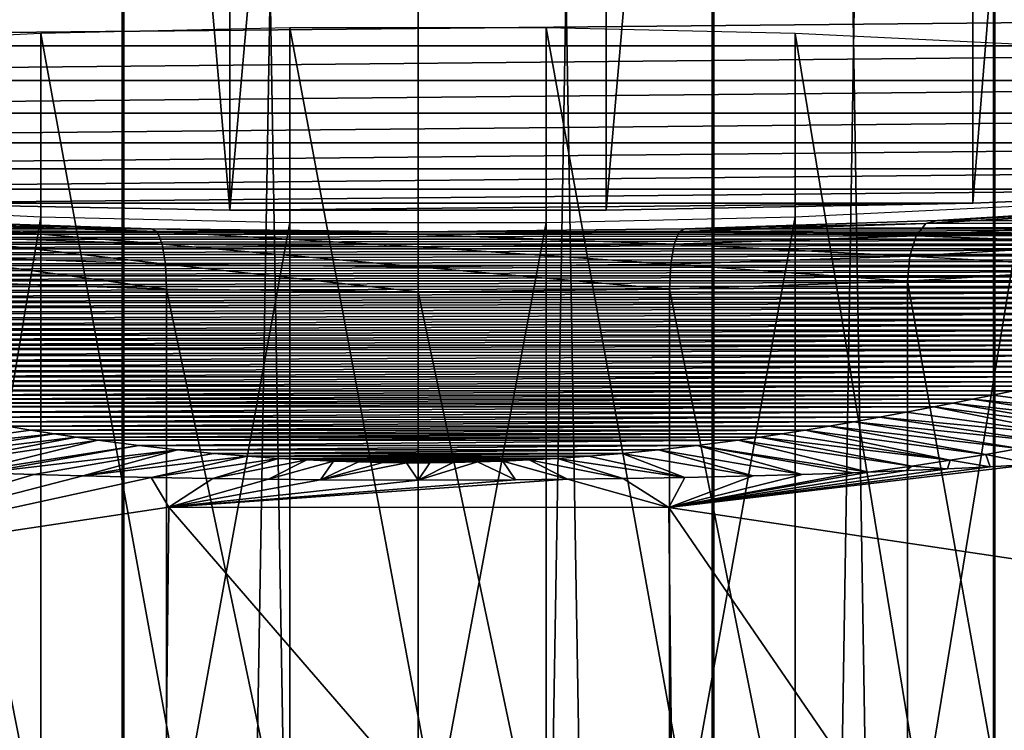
# Model space of a CAD drawing. Header units: millimetres. Extents: x -44 to 78, y -375 to 458.
# Tile 57 of 76: x -3 to 4.41, y 279.85 to 285.2. Entities that reach past the tile are written whole.
import ezdxf

# ---------------------------------------------------------------- set-up
doc = ezdxf.new("R2010")
doc.units = ezdxf.units.MM
doc.header["$LTSCALE"] = 198.929398
for name, color, linetype in [('119', 7, 'CONTINUOUS'), ('120', 7, 'CONTINUOUS'), ('153', 7, 'CONTINUOUS'), ('165', 7, 'CONTINUOUS'), ('174', 7, 'CONTINUOUS'), ('245', 7, 'CONTINUOUS'), ('253', 7, 'CONTINUOUS'), ('254', 7, 'CONTINUOUS'), ('259', 7, 'CONTINUOUS'), ('260', 7, 'CONTINUOUS'), ('5', 7, 'CONTINUOUS'), ('6', 7, 'CONTINUOUS')]:
    doc.layers.add(name, color=color, linetype=linetype)

msp = doc.modelspace()

# ---------------------------------------------------------------- linework, layer by layer
at = {"layer": '119', "color": 7, "linetype": 'CONTINUOUS', "true_color": 0xa2afbf}
for points in [[(5.5515, 280.9801, 169.7343), (1.8861, 281.5293, 169.6254), (4.6322, 281.8536, 173.176), (5.5515, 280.9801, 169.7343)], [(4.6322, 281.8536, 173.176), (1.8861, 281.5293, 169.6254), (4.3038, 281.8352, 172.7731), (4.6322, 281.8536, 173.176)], [(-2.8897, 281.7775, 171.3967), (-5.5929, 280.9707, 169.7361), (-3.2731, 281.7902, 171.7134), (-2.8897, 281.7775, 171.3967)], [(-2.5221, 281.767, 171.1315), (-5.5929, 280.9707, 169.7361), (-2.8897, 281.7775, 171.3967), (-2.5221, 281.767, 171.1315)], [(4.3038, 281.8352, 172.7731), (1.8861, 281.5293, 169.6254), (3.9839, 281.8194, 172.4112), (4.3038, 281.8352, 172.7731)], [(3.9839, 281.8194, 172.4112), (1.8861, 281.5293, 169.6254), (3.673, 281.8057, 172.0882), (3.9839, 281.8194, 172.4112)], [(3.673, 281.8057, 172.0882), (1.8861, 281.5293, 169.6254), (3.3897, 281.7945, 171.8181), (3.673, 281.8057, 172.0882)], [(3.3897, 281.7945, 171.8181), (1.8861, 281.5293, 169.6254), (3.273, 281.7902, 171.7134), (3.3897, 281.7945, 171.8181)], [(3.273, 281.7902, 171.7134), (1.8861, 281.5293, 169.6254), (2.8897, 281.7775, 171.3968), (3.273, 281.7902, 171.7134)], [(2.8897, 281.7775, 171.3968), (1.8861, 281.5293, 169.6254), (2.5221, 281.767, 171.1316), (2.8897, 281.7775, 171.3968)], [(-2.0067, 281.755, 170.8218), (-5.5929, 280.9707, 169.7361), (-2.5221, 281.767, 171.1315), (-2.0067, 281.755, 170.8218)], [(-1.8748, 281.5302, 169.6253), (-5.5929, 280.9707, 169.7361), (-2.0067, 281.755, 170.8218), (-1.8748, 281.5302, 169.6253)], [(-1.5439, 281.7467, 170.605), (-1.8748, 281.5302, 169.6253), (-2.0067, 281.755, 170.8218), (-1.5439, 281.7467, 170.605)], [(-1.1239, 281.7411, 170.4576), (-1.8748, 281.5302, 169.6253), (-1.5439, 281.7467, 170.605), (-1.1239, 281.7411, 170.4576)], [(1.8861, 281.5293, 169.6254), (-1.8748, 281.5302, 169.6253), (1.1236, 281.7411, 170.4575), (1.8861, 281.5293, 169.6254)], [(1.1236, 281.7411, 170.4575), (-1.8748, 281.5302, 169.6253), (0.7332, 281.7376, 170.3625), (1.1236, 281.7411, 170.4575)], [(-0.7335, 281.7376, 170.3625), (-1.8748, 281.5302, 169.6253), (-1.1239, 281.7411, 170.4576), (-0.7335, 281.7376, 170.3625)], [(0.7332, 281.7376, 170.3625), (-1.8748, 281.5302, 169.6253), (-0.0001, 281.735, 170.2921), (0.7332, 281.7376, 170.3625)], [(-0.0001, 281.735, 170.2921), (-1.8748, 281.5302, 169.6253), (-0.7335, 281.7376, 170.3625), (-0.0001, 281.735, 170.2921)], [(1.5436, 281.7467, 170.6049), (1.8861, 281.5293, 169.6254), (1.1236, 281.7411, 170.4575), (1.5436, 281.7467, 170.6049)], [(2.0064, 281.755, 170.8217), (1.8861, 281.5293, 169.6254), (1.5436, 281.7467, 170.6049), (2.0064, 281.755, 170.8217)], [(2.5221, 281.767, 171.1316), (1.8861, 281.5293, 169.6254), (2.0064, 281.755, 170.8217), (2.5221, 281.767, 171.1316)]]:
    msp.add_3dface(points, dxfattribs=at)
at = {"layer": '120', "color": 7, "linetype": 'CONTINUOUS', "true_color": 0xa2afbf}
for points in [[(-5.5929, 280.9707, 169.7361), (-1.8748, 281.5302, 169.6253), (-1.923, 277.1208, 149.6635), (-5.5929, 280.9707, 169.7361)], [(-1.923, 277.1208, 149.6635), (-1.8748, 281.5302, 169.6253), (1.9345, 277.12, 149.6637), (-1.923, 277.1208, 149.6635)], [(-1.8748, 281.5302, 169.6253), (1.8861, 281.5293, 169.6254), (1.9345, 277.12, 149.6637), (-1.8748, 281.5302, 169.6253)], [(1.8861, 281.5293, 169.6254), (5.5515, 280.9801, 169.7343), (5.7709, 275.8645, 146.9674), (1.8861, 281.5293, 169.6254)], [(1.9345, 277.12, 149.6637), (1.8861, 281.5293, 169.6254), (5.7709, 275.8645, 146.9674), (1.9345, 277.12, 149.6637)], [(-5.7596, 275.867, 146.9668), (-5.5929, 280.9707, 169.7361), (-1.923, 277.1208, 149.6635), (-5.7596, 275.867, 146.9668)]]:
    msp.add_3dface(points, dxfattribs=at)
at = {"layer": '153', "color": 7, "linetype": 'CONTINUOUS', "true_color": 0xa2afbf}
for points in [[(5.2729, 283.3297, 192.4332), (3.6817, 283.2331, 191.3906), (5.2729, 274.32, 193.2674), (5.2729, 283.3297, 192.4332)], [(-1.8919, 283.173, 190.7416), (-3.6817, 283.2331, 191.3906), (-1.8919, 274.1634, 191.5758), (-1.8919, 283.173, 190.7416)], [(-1.8919, 274.1634, 191.5758), (-3.6817, 283.2331, 191.3906), (-3.6817, 274.2235, 192.2248), (-1.8919, 274.1634, 191.5758)], [(3.6817, 283.2331, 191.3906), (1.8919, 283.173, 190.7416), (3.6817, 274.2235, 192.2248), (3.6817, 283.2331, 191.3906)], [(5.2729, 274.32, 193.2674), (3.6817, 283.2331, 191.3906), (3.6817, 274.2235, 192.2248), (5.2729, 274.32, 193.2674)], [(0, 283.1526, 190.5213), (-1.8919, 283.173, 190.7416), (0, 274.143, 191.3555), (0, 283.1526, 190.5213)], [(0, 274.143, 191.3555), (-1.8919, 283.173, 190.7416), (-1.8919, 274.1634, 191.5758), (0, 274.143, 191.3555)], [(1.8919, 283.173, 190.7416), (0, 283.1526, 190.5213), (1.8919, 274.1634, 191.5758), (1.8919, 283.173, 190.7416)], [(1.8919, 274.1634, 191.5758), (0, 283.1526, 190.5213), (0, 274.143, 191.3555), (1.8919, 274.1634, 191.5758)], [(3.6817, 274.2235, 192.2248), (1.8919, 283.173, 190.7416), (1.8919, 274.1634, 191.5758), (3.6817, 274.2235, 192.2248)]]:
    msp.add_3dface(points, dxfattribs=at)
at = {"layer": '165', "color": 7, "linetype": 'CONTINUOUS', "true_color": 0xa2afbf}
for points in [[(5.5965, 283.7924, 192.0078), (11.011, 283.6995, 191.0039), (3.9075, 283.6899, 190.9003), (5.5965, 283.7924, 192.0078)], [(11.011, 283.6995, 191.0039), (10.8069, 283.6614, 190.5928), (3.9075, 283.6899, 190.9003), (11.011, 283.6995, 191.0039)], [(-2.009, 283.6261, 190.2115), (-10.8082, 283.6617, 190.5962), (-3.9075, 283.6899, 190.9003), (-2.009, 283.6261, 190.2115)], [(-10.606, 283.6239, 190.1882), (-10.8082, 283.6617, 190.5962), (-2.009, 283.6261, 190.2115), (-10.606, 283.6239, 190.1882)], [(0, 283.6044, 189.9775), (-10.606, 283.6239, 190.1882), (-2.009, 283.6261, 190.2115), (0, 283.6044, 189.9775)], [(-10.4046, 283.5863, 189.7818), (-10.606, 283.6239, 190.1882), (0, 283.6044, 189.9775), (-10.4046, 283.5863, 189.7818)], [(2.009, 283.6261, 190.2115), (10.6047, 283.6236, 190.1847), (0, 283.6044, 189.9775), (2.009, 283.6261, 190.2115)], [(10.6047, 283.6236, 190.1847), (10.4033, 283.586, 189.7783), (0, 283.6044, 189.9775), (10.6047, 283.6236, 190.1847)], [(3.9075, 283.6899, 190.9003), (10.8069, 283.6614, 190.5928), (2.009, 283.6261, 190.2115), (3.9075, 283.6899, 190.9003)], [(10.8069, 283.6614, 190.5928), (10.6047, 283.6236, 190.1847), (2.009, 283.6261, 190.2115), (10.8069, 283.6614, 190.5928)], [(10.4033, 283.586, 189.7783), (-10.4046, 283.5863, 189.7818), (0, 283.6044, 189.9775), (10.4033, 283.586, 189.7783)], [(-10.204, 283.5488, 189.3773), (-10.4046, 283.5863, 189.7818), (10.4033, 283.586, 189.7783), (-10.204, 283.5488, 189.3773)], [(10.2028, 283.5485, 189.3738), (-10.204, 283.5488, 189.3773), (10.4033, 283.586, 189.7783), (10.2028, 283.5485, 189.3738)], [(-10.0053, 283.5117, 188.9763), (-10.204, 283.5488, 189.3773), (10.2028, 283.5485, 189.3738), (-10.0053, 283.5117, 188.9763)], [(10.0041, 283.5114, 188.9729), (-10.0053, 283.5117, 188.9763), (10.2028, 283.5485, 189.3738), (10.0041, 283.5114, 188.9729)], [(-9.8097, 283.4751, 188.5806), (-10.0053, 283.5117, 188.9763), (10.0041, 283.5114, 188.9729), (-9.8097, 283.4751, 188.5806)], [(9.8086, 283.4748, 188.5773), (-9.8097, 283.4751, 188.5806), (10.0041, 283.5114, 188.9729), (9.8086, 283.4748, 188.5773)], [(-9.5868, 283.4332, 188.128), (-9.8097, 283.4751, 188.5806), (9.8086, 283.4748, 188.5773), (-9.5868, 283.4332, 188.128)], [(9.5857, 283.4329, 188.1246), (-9.5868, 283.4332, 188.128), (9.8086, 283.4748, 188.5773), (9.5857, 283.4329, 188.1246)], [(-9.3682, 283.3919, 187.6827), (-9.5868, 283.4332, 188.128), (9.5857, 283.4329, 188.1246), (-9.3682, 283.3919, 187.6827)], [(9.367, 283.3916, 187.6792), (-9.3682, 283.3919, 187.6827), (9.5857, 283.4329, 188.1246), (9.367, 283.3916, 187.6792)], [(-9.154, 283.3514, 187.2449), (-9.3682, 283.3919, 187.6827), (9.367, 283.3916, 187.6792), (-9.154, 283.3514, 187.2449)], [(9.1526, 283.3511, 187.2411), (-9.154, 283.3514, 187.2449), (9.367, 283.3916, 187.6792), (9.1526, 283.3511, 187.2411)], [(-8.9453, 283.3118, 186.8168), (-9.154, 283.3514, 187.2449), (9.1526, 283.3511, 187.2411), (-8.9453, 283.3118, 186.8168)], [(8.9439, 283.3114, 186.8128), (-8.9453, 283.3118, 186.8168), (9.1526, 283.3511, 187.2411), (8.9439, 283.3114, 186.8128)], [(-8.7435, 283.2733, 186.4009), (-8.9453, 283.3118, 186.8168), (8.9439, 283.3114, 186.8128), (-8.7435, 283.2733, 186.4009)], [(8.7421, 283.2729, 186.3968), (-8.7435, 283.2733, 186.4009), (8.9439, 283.3114, 186.8128), (8.7421, 283.2729, 186.3968)], [(-8.5489, 283.2359, 185.9977), (-8.7435, 283.2733, 186.4009), (8.7421, 283.2729, 186.3968), (-8.5489, 283.2359, 185.9977)], [(8.5476, 283.2356, 185.9938), (-8.5489, 283.2359, 185.9977), (8.7421, 283.2729, 186.3968), (8.5476, 283.2356, 185.9938)], [(-8.324, 283.1925, 185.529), (-8.5489, 283.2359, 185.9977), (8.5476, 283.2356, 185.9938), (-8.324, 283.1925, 185.529)], [(8.3229, 283.1922, 185.5254), (-8.324, 283.1925, 185.529), (8.5476, 283.2356, 185.9938), (8.3229, 283.1922, 185.5254)], [(-8.108, 283.1506, 185.076), (-8.324, 283.1925, 185.529), (8.3229, 283.1922, 185.5254), (-8.108, 283.1506, 185.076)], [(8.1071, 283.1503, 185.073), (-8.108, 283.1506, 185.076), (8.3229, 283.1922, 185.5254), (8.1071, 283.1503, 185.073)], [(-7.9005, 283.1101, 184.6386), (-8.108, 283.1506, 185.076), (8.1071, 283.1503, 185.073), (-7.9005, 283.1101, 184.6386)], [(7.8998, 283.1098, 184.636), (-7.9005, 283.1101, 184.6386), (8.1071, 283.1503, 185.073), (7.8998, 283.1098, 184.636)], [(-7.7023, 283.0711, 184.2177), (-7.9005, 283.1101, 184.6386), (7.8998, 283.1098, 184.636), (-7.7023, 283.0711, 184.2177)], [(7.7019, 283.0709, 184.2156), (-7.7023, 283.0711, 184.2177), (7.8998, 283.1098, 184.636), (7.7019, 283.0709, 184.2156)], [(-7.5127, 283.0336, 183.8123), (-7.7023, 283.0711, 184.2177), (7.7019, 283.0709, 184.2156), (-7.5127, 283.0336, 183.8123)], [(7.5126, 283.0334, 183.8107), (-7.5127, 283.0336, 183.8123), (7.7019, 283.0709, 184.2156), (7.5126, 283.0334, 183.8107)], [(-7.2858, 282.9883, 183.3238), (-7.5127, 283.0336, 183.8123), (7.5126, 283.0334, 183.8107), (-7.2858, 282.9883, 183.3238)], [(7.2858, 282.9882, 183.3226), (-7.2858, 282.9883, 183.3238), (7.5126, 283.0334, 183.8107), (7.2858, 282.9882, 183.3226)], [(-7.0696, 282.945, 182.8552), (-7.2858, 282.9883, 183.3238), (7.2858, 282.9882, 183.3226), (-7.0696, 282.945, 182.8552)], [(7.0696, 282.9448, 182.854), (-7.0696, 282.945, 182.8552), (7.2858, 282.9882, 183.3226), (7.0696, 282.9448, 182.854)], [(-6.8645, 282.9034, 182.4068), (-7.0696, 282.945, 182.8552), (7.0696, 282.9448, 182.854), (-6.8645, 282.9034, 182.4068)], [(6.8644, 282.9033, 182.4052), (-6.8645, 282.9034, 182.4068), (7.0696, 282.9448, 182.854), (6.8644, 282.9033, 182.4052)], [(-6.6678, 282.8634, 181.9743), (-6.8645, 282.9034, 182.4068), (6.8644, 282.9033, 182.4052), (-6.6678, 282.8634, 181.9743)], [(6.6675, 282.8632, 181.9725), (-6.6678, 282.8634, 181.9743), (6.8644, 282.9033, 182.4052), (6.6675, 282.8632, 181.9725)], [(-6.4797, 282.8249, 181.558), (-6.6678, 282.8634, 181.9743), (6.6675, 282.8632, 181.9725), (-6.4797, 282.8249, 181.558)], [(6.4794, 282.8247, 181.5561), (-6.4797, 282.8249, 181.558), (6.6675, 282.8632, 181.9725), (6.4794, 282.8247, 181.5561)], [(-6.2998, 282.7878, 181.1573), (-6.4797, 282.8249, 181.558), (6.4794, 282.8247, 181.5561), (-6.2998, 282.7878, 181.1573)], [(6.2995, 282.7876, 181.1554), (-6.2998, 282.7878, 181.1573), (6.4794, 282.8247, 181.5561), (6.2995, 282.7876, 181.1554)], [(-6.1263, 282.7518, 180.7694), (-6.2998, 282.7878, 181.1573), (6.2995, 282.7876, 181.1554), (-6.1263, 282.7518, 180.7694)], [(6.126, 282.7517, 180.7674), (-6.1263, 282.7518, 180.7694), (6.2995, 282.7876, 181.1554), (6.126, 282.7517, 180.7674)], [(-5.9597, 282.7172, 180.3949), (-6.1263, 282.7518, 180.7694), (6.126, 282.7517, 180.7674), (-5.9597, 282.7172, 180.3949)], [(5.9593, 282.717, 180.3929), (-5.9597, 282.7172, 180.3949), (6.126, 282.7517, 180.7674), (5.9593, 282.717, 180.3929)], [(-5.747, 282.6727, 179.9147), (-5.9597, 282.7172, 180.3949), (5.9593, 282.717, 180.3929), (-5.747, 282.6727, 179.9147)], [(5.7466, 282.6725, 179.9127), (-5.747, 282.6727, 179.9147), (5.9593, 282.717, 180.3929), (5.7466, 282.6725, 179.9127)], [(-5.5435, 282.63, 179.4538), (-5.747, 282.6727, 179.9147), (5.7466, 282.6725, 179.9127), (-5.5435, 282.63, 179.4538)], [(5.543, 282.6298, 179.4518), (-5.5435, 282.63, 179.4538), (5.7466, 282.6725, 179.9127), (5.543, 282.6298, 179.4518)], [(-5.349, 282.5891, 179.0123), (-5.5435, 282.63, 179.4538), (5.543, 282.6298, 179.4518), (-5.349, 282.5891, 179.0123)], [(5.3486, 282.589, 179.0103), (-5.349, 282.5891, 179.0123), (5.543, 282.6298, 179.4518), (5.3486, 282.589, 179.0103)], [(-5.162, 282.5498, 178.5878), (-5.349, 282.5891, 179.0123), (5.3486, 282.589, 179.0103), (-5.162, 282.5498, 178.5878)], [(5.1616, 282.5496, 178.5857), (-5.162, 282.5498, 178.5878), (5.3486, 282.589, 179.0103), (5.1616, 282.5496, 178.5857)], [(-4.9825, 282.5121, 178.1804), (-5.162, 282.5498, 178.5878), (5.1616, 282.5496, 178.5857), (-4.9825, 282.5121, 178.1804)], [(4.9821, 282.5119, 178.1784), (-4.9825, 282.5121, 178.1804), (5.1616, 282.5496, 178.5857), (4.9821, 282.5119, 178.1784)], [(-4.8092, 282.4758, 177.7885), (-4.9825, 282.5121, 178.1804), (4.9821, 282.5119, 178.1784), (-4.8092, 282.4758, 177.7885)], [(4.8087, 282.4756, 177.7865), (-4.8092, 282.4758, 177.7885), (4.9821, 282.5119, 178.1784), (4.8087, 282.4756, 177.7865)], [(-4.6421, 282.441, 177.4122), (-4.8092, 282.4758, 177.7885), (4.8087, 282.4756, 177.7865), (-4.6421, 282.441, 177.4122)], [(4.6416, 282.4408, 177.4102), (-4.6421, 282.441, 177.4122), (4.8087, 282.4756, 177.7865), (4.6416, 282.4408, 177.4102)], [(-4.4803, 282.4075, 177.0503), (-4.6421, 282.441, 177.4122), (4.6416, 282.4408, 177.4102), (-4.4803, 282.4075, 177.0503)], [(4.4798, 282.4073, 177.0483), (-4.4803, 282.4075, 177.0503), (4.6416, 282.4408, 177.4102), (4.4798, 282.4073, 177.0483)], [(-4.3237, 282.3753, 176.7029), (-4.4803, 282.4075, 177.0503), (4.4798, 282.4073, 177.0483), (-4.3237, 282.3753, 176.7029)], [(4.3232, 282.3751, 176.7009), (-4.3237, 282.3753, 176.7029), (4.4798, 282.4073, 177.0483), (4.3232, 282.3751, 176.7009)], [(-4.1716, 282.3444, 176.3692), (-4.3237, 282.3753, 176.7029), (4.3232, 282.3751, 176.7009), (-4.1716, 282.3444, 176.3692)], [(4.171, 282.3442, 176.3673), (-4.1716, 282.3444, 176.3692), (4.3232, 282.3751, 176.7009), (4.171, 282.3442, 176.3673)], [(-4.0239, 282.3148, 176.0493), (-4.1716, 282.3444, 176.3692), (4.171, 282.3442, 176.3673), (-4.0239, 282.3148, 176.0493)], [(4.0234, 282.3146, 176.0474), (-4.0239, 282.3148, 176.0493), (4.171, 282.3442, 176.3673), (4.0234, 282.3146, 176.0474)], [(-3.8803, 282.2864, 175.7426), (-4.0239, 282.3148, 176.0493), (4.0234, 282.3146, 176.0474), (-3.8803, 282.2864, 175.7426)], [(3.8798, 282.2862, 175.7408), (-3.8803, 282.2864, 175.7426), (4.0234, 282.3146, 176.0474), (3.8798, 282.2862, 175.7408)], [(-3.672, 282.2461, 175.3073), (-3.8803, 282.2864, 175.7426), (3.8798, 282.2862, 175.7408), (-3.672, 282.2461, 175.3073)], [(3.6715, 282.2459, 175.3056), (-3.672, 282.2461, 175.3073), (3.8798, 282.2862, 175.7408), (3.6715, 282.2459, 175.3056)], [(-3.4715, 282.2085, 174.9008), (-3.672, 282.2461, 175.3073), (3.6715, 282.2459, 175.3056), (-3.4715, 282.2085, 174.9008)], [(3.471, 282.2083, 174.8992), (-3.4715, 282.2085, 174.9008), (3.6715, 282.2459, 175.3056), (3.471, 282.2083, 174.8992)], [(-3.2784, 282.1734, 174.5225), (-3.4715, 282.2085, 174.9008), (3.471, 282.2083, 174.8992), (-3.2784, 282.1734, 174.5225)], [(3.2778, 282.1733, 174.521), (-3.2784, 282.1734, 174.5225), (3.471, 282.2083, 174.8992), (3.2778, 282.1733, 174.521)], [(-3.0921, 282.141, 174.1718), (-3.2784, 282.1734, 174.5225), (3.2778, 282.1733, 174.521), (-3.0921, 282.141, 174.1718)], [(3.0916, 282.1408, 174.1705), (-3.0921, 282.141, 174.1718), (3.2778, 282.1733, 174.521), (3.0916, 282.1408, 174.1705)], [(-2.9123, 282.111, 173.8477), (-3.0921, 282.141, 174.1718), (3.0916, 282.1408, 174.1705), (-2.9123, 282.111, 173.8477)], [(2.9118, 282.1108, 173.8465), (-2.9123, 282.111, 173.8477), (3.0916, 282.1408, 174.1705), (2.9118, 282.1108, 173.8465)], [(-2.7387, 282.0833, 173.5494), (-2.9123, 282.111, 173.8477), (2.9118, 282.1108, 173.8465), (-2.7387, 282.0833, 173.5494)], [(2.7382, 282.0832, 173.5482), (-2.7387, 282.0833, 173.5494), (2.9118, 282.1108, 173.8465), (2.7382, 282.0832, 173.5482)], [(-2.5709, 282.058, 173.2758), (-2.7387, 282.0833, 173.5494), (2.7382, 282.0832, 173.5482), (-2.5709, 282.058, 173.2758)], [(2.5704, 282.0579, 173.2747), (-2.5709, 282.058, 173.2758), (2.7382, 282.0832, 173.5482), (2.5704, 282.0579, 173.2747)], [(-2.4087, 282.0348, 173.0257), (-2.5709, 282.058, 173.2758), (2.5704, 282.0579, 173.2747), (-2.4087, 282.0348, 173.0257)], [(2.4082, 282.0348, 173.0248), (-2.4087, 282.0348, 173.0257), (2.5704, 282.0579, 173.2747), (2.4082, 282.0348, 173.0248)], [(-2.0998, 281.9946, 172.5907), (-2.4087, 282.0348, 173.0257), (2.4082, 282.0348, 173.0248), (-2.0998, 281.9946, 172.5907)], [(2.0993, 281.9945, 172.59), (-2.0998, 281.9946, 172.5907), (2.4082, 282.0348, 173.0248), (2.0993, 281.9945, 172.59)], [(-1.8098, 281.9616, 172.2342), (-2.0998, 281.9946, 172.5907), (2.0993, 281.9945, 172.59), (-1.8098, 281.9616, 172.2342)], [(1.8094, 281.9615, 172.2336), (-1.8098, 281.9616, 172.2342), (2.0993, 281.9945, 172.59), (1.8094, 281.9615, 172.2336)], [(-1.5367, 281.9348, 171.9457), (-1.8098, 281.9616, 172.2342), (1.8094, 281.9615, 172.2336), (-1.5367, 281.9348, 171.9457)], [(1.5363, 281.9348, 171.9452), (-1.5367, 281.9348, 171.9457), (1.8094, 281.9615, 172.2336), (1.5363, 281.9348, 171.9452)], [(-1.2827, 281.9139, 171.7191), (-1.5367, 281.9348, 171.9457), (1.5363, 281.9348, 171.9452), (-1.2827, 281.9139, 171.7191)], [(1.2822, 281.9138, 171.7186), (-1.2827, 281.9139, 171.7191), (1.5363, 281.9348, 171.9452), (1.2822, 281.9138, 171.7186)], [(-1.0505, 281.898, 171.5478), (-1.2827, 281.9139, 171.7191), (1.2822, 281.9138, 171.7186), (-1.0505, 281.898, 171.5478)], [(1.05, 281.898, 171.5473), (-1.0505, 281.898, 171.5478), (1.2822, 281.9138, 171.7186), (1.05, 281.898, 171.5473)], [(-0.8368, 281.8862, 171.42), (-1.0505, 281.898, 171.5478), (1.05, 281.898, 171.5473), (-0.8368, 281.8862, 171.42)], [(0.8363, 281.8861, 171.4197), (-0.8368, 281.8862, 171.42), (1.05, 281.898, 171.5473), (0.8363, 281.8861, 171.4197)], [(-0.6371, 281.8775, 171.3269), (-0.8368, 281.8862, 171.42), (0.8363, 281.8861, 171.4197), (-0.6371, 281.8775, 171.3269)], [(0.6366, 281.8775, 171.3267), (-0.6371, 281.8775, 171.3269), (0.8363, 281.8861, 171.4197), (0.6366, 281.8775, 171.3267)], [(-0.4478, 281.8715, 171.2618), (-0.6371, 281.8775, 171.3269), (0.6366, 281.8775, 171.3267), (-0.4478, 281.8715, 171.2618)], [(0.4473, 281.8715, 171.2617), (-0.4478, 281.8715, 171.2618), (0.6366, 281.8775, 171.3267), (0.4473, 281.8715, 171.2617)], [(-0.2658, 281.8677, 171.2206), (-0.4478, 281.8715, 171.2618), (0.4473, 281.8715, 171.2617), (-0.2658, 281.8677, 171.2206)], [(0.2653, 281.8677, 171.2206), (-0.2658, 281.8677, 171.2206), (0.4473, 281.8715, 171.2617), (0.2653, 281.8677, 171.2206)], [(-0.0882, 281.8659, 171.2007), (-0.2658, 281.8677, 171.2206), (0.0878, 281.8659, 171.2007), (-0.0882, 281.8659, 171.2007)], [(0.0878, 281.8659, 171.2007), (-0.2658, 281.8677, 171.2206), (0.2653, 281.8677, 171.2206), (0.0878, 281.8659, 171.2007)]]:
    msp.add_3dface(points, dxfattribs=at)
at = {"layer": '174', "color": 7, "linetype": 'CONTINUOUS', "true_color": 0xa2afbf}
for points in [[(4.171, 282.3442, 176.3673), (4.3232, 282.3751, 176.7009), (5.623, 282.2022, 176.1372), (4.171, 282.3442, 176.3673)], [(4.3232, 282.3751, 176.7009), (4.4798, 282.4073, 177.0483), (5.623, 282.2022, 176.1372), (4.3232, 282.3751, 176.7009)], [(3.8798, 282.2862, 175.7408), (4.0234, 282.3146, 176.0474), (5.204, 282.1105, 175.1712), (3.8798, 282.2862, 175.7408)], [(4.0234, 282.3146, 176.0474), (4.171, 282.3442, 176.3673), (5.4161, 282.1563, 175.654), (4.0234, 282.3146, 176.0474)], [(5.204, 282.1105, 175.1712), (4.0234, 282.3146, 176.0474), (5.4161, 282.1563, 175.654), (5.204, 282.1105, 175.1712)], [(5.4161, 282.1563, 175.654), (4.171, 282.3442, 176.3673), (5.623, 282.2022, 176.1372), (5.4161, 282.1563, 175.654)], [(3.471, 282.2083, 174.8992), (3.6715, 282.2459, 175.3056), (4.9855, 282.0648, 174.6888), (3.471, 282.2083, 174.8992)], [(3.6715, 282.2459, 175.3056), (3.8798, 282.2862, 175.7408), (4.9855, 282.0648, 174.6888), (3.6715, 282.2459, 175.3056)], [(4.9855, 282.0648, 174.6888), (3.8798, 282.2862, 175.7408), (5.204, 282.1105, 175.1712), (4.9855, 282.0648, 174.6888)], [(-3.0921, 282.141, 174.1718), (-2.9123, 282.111, 173.8477), (-4.2711, 281.9286, 173.247), (-3.0921, 282.141, 174.1718)], [(2.9118, 282.1108, 173.8465), (3.0916, 282.1408, 174.1705), (4.2711, 281.9286, 173.2471), (2.9118, 282.1108, 173.8465)], [(3.0916, 282.1408, 174.1705), (3.2778, 282.1733, 174.521), (4.5216, 281.9738, 173.7265), (3.0916, 282.1408, 174.1705)], [(4.2711, 281.9286, 173.2471), (3.0916, 282.1408, 174.1705), (4.5216, 281.9738, 173.7265), (4.2711, 281.9286, 173.2471)], [(3.2778, 282.1733, 174.521), (3.471, 282.2083, 174.8992), (4.7588, 282.0192, 174.2072), (3.2778, 282.1733, 174.521)], [(4.5216, 281.9738, 173.7265), (3.2778, 282.1733, 174.521), (4.7588, 282.0192, 174.2072), (4.5216, 281.9738, 173.7265)], [(4.7588, 282.0192, 174.2072), (3.471, 282.2083, 174.8992), (4.9855, 282.0648, 174.6888), (4.7588, 282.0192, 174.2072)], [(-2.9123, 282.111, 173.8477), (-2.7387, 282.0833, 173.5494), (-4.2711, 281.9286, 173.247), (-2.9123, 282.111, 173.8477)], [(-2.7387, 282.0833, 173.5494), (-4.0035, 281.8836, 172.7693), (-4.2711, 281.9286, 173.247), (-2.7387, 282.0833, 173.5494)], [(-2.7387, 282.0833, 173.5494), (-2.5709, 282.058, 173.2758), (-4.0035, 281.8836, 172.7693), (-2.7387, 282.0833, 173.5494)], [(2.5704, 282.0579, 173.2747), (2.7382, 282.0832, 173.5482), (4.0034, 281.8836, 172.7695), (2.5704, 282.0579, 173.2747)], [(2.7382, 282.0832, 173.5482), (2.9118, 282.1108, 173.8465), (4.0034, 281.8836, 172.7695), (2.7382, 282.0832, 173.5482)], [(4.0034, 281.8836, 172.7695), (2.9118, 282.1108, 173.8465), (4.2711, 281.9286, 173.2471), (4.0034, 281.8836, 172.7695)], [(-2.5709, 282.058, 173.2758), (-3.7136, 281.839, 172.2942), (-4.0035, 281.8836, 172.7693), (-2.5709, 282.058, 173.2758)], [(-2.5709, 282.058, 173.2758), (-2.4087, 282.0348, 173.0257), (-3.7136, 281.839, 172.2942), (-2.5709, 282.058, 173.2758)], [(-2.4087, 282.0348, 173.0257), (-3.3898, 281.7945, 171.8181), (-3.7136, 281.839, 172.2942), (-2.4087, 282.0348, 173.0257)], [(-3.3898, 281.7945, 171.8181), (-2.4087, 282.0348, 173.0257), (-2.0998, 281.9946, 172.5907), (-3.3898, 281.7945, 171.8181)], [(-3.2731, 281.7902, 171.7134), (-3.3898, 281.7945, 171.8181), (-2.0998, 281.9946, 172.5907), (-3.2731, 281.7902, 171.7134)], [(-3.2731, 281.7902, 171.7134), (-2.0998, 281.9946, 172.5907), (-1.8098, 281.9616, 172.2342), (-3.2731, 281.7902, 171.7134)], [(2.8897, 281.7775, 171.3968), (1.8094, 281.9615, 172.2336), (2.0993, 281.9945, 172.59), (2.8897, 281.7775, 171.3968)], [(3.3897, 281.7945, 171.8181), (2.0993, 281.9945, 172.59), (2.4082, 282.0348, 173.0248), (3.3897, 281.7945, 171.8181)], [(3.3897, 281.7945, 171.8181), (3.273, 281.7902, 171.7134), (2.0993, 281.9945, 172.59), (3.3897, 281.7945, 171.8181)], [(3.273, 281.7902, 171.7134), (2.8897, 281.7775, 171.3968), (2.0993, 281.9945, 172.59), (3.273, 281.7902, 171.7134)], [(2.4082, 282.0348, 173.0248), (2.5704, 282.0579, 173.2747), (3.7135, 281.839, 172.2943), (2.4082, 282.0348, 173.0248)], [(3.3897, 281.7945, 171.8181), (2.4082, 282.0348, 173.0248), (3.7135, 281.839, 172.2943), (3.3897, 281.7945, 171.8181)], [(3.7135, 281.839, 172.2943), (2.5704, 282.0579, 173.2747), (4.0034, 281.8836, 172.7695), (3.7135, 281.839, 172.2943)], [(-2.8897, 281.7775, 171.3967), (-3.2731, 281.7902, 171.7134), (-1.8098, 281.9616, 172.2342), (-2.8897, 281.7775, 171.3967)], [(-2.5221, 281.767, 171.1315), (-2.8897, 281.7775, 171.3967), (-1.8098, 281.9616, 172.2342), (-2.5221, 281.767, 171.1315)], [(-2.5221, 281.767, 171.1315), (-1.8098, 281.9616, 172.2342), (-1.5367, 281.9348, 171.9457), (-2.5221, 281.767, 171.1315)], [(-2.5221, 281.767, 171.1315), (-1.5367, 281.9348, 171.9457), (-1.2827, 281.9139, 171.7191), (-2.5221, 281.767, 171.1315)], [(2.0064, 281.755, 170.8217), (1.2822, 281.9138, 171.7186), (1.5363, 281.9348, 171.9452), (2.0064, 281.755, 170.8217)], [(2.5221, 281.767, 171.1316), (1.5363, 281.9348, 171.9452), (1.8094, 281.9615, 172.2336), (2.5221, 281.767, 171.1316)], [(2.5221, 281.767, 171.1316), (2.0064, 281.755, 170.8217), (1.5363, 281.9348, 171.9452), (2.5221, 281.767, 171.1316)], [(2.8897, 281.7775, 171.3968), (2.5221, 281.767, 171.1316), (1.8094, 281.9615, 172.2336), (2.8897, 281.7775, 171.3968)], [(4.3038, 281.8352, 172.7731), (4.0034, 281.8836, 172.7695), (4.2711, 281.9286, 173.2471), (4.3038, 281.8352, 172.7731)], [(4.6322, 281.8536, 173.176), (4.2711, 281.9286, 173.2471), (4.5216, 281.9738, 173.7265), (4.6322, 281.8536, 173.176)], [(4.6322, 281.8536, 173.176), (4.3038, 281.8352, 172.7731), (4.2711, 281.9286, 173.2471), (4.6322, 281.8536, 173.176)], [(-2.0067, 281.755, 170.8218), (-2.5221, 281.767, 171.1315), (-1.2827, 281.9139, 171.7191), (-2.0067, 281.755, 170.8218)], [(-2.0067, 281.755, 170.8218), (-1.2827, 281.9139, 171.7191), (-1.0505, 281.898, 171.5478), (-2.0067, 281.755, 170.8218)], [(-1.5439, 281.7467, 170.605), (-2.0067, 281.755, 170.8218), (-1.0505, 281.898, 171.5478), (-1.5439, 281.7467, 170.605)], [(-1.5439, 281.7467, 170.605), (-1.0505, 281.898, 171.5478), (-0.8368, 281.8862, 171.42), (-1.5439, 281.7467, 170.605)], [(-1.1239, 281.7411, 170.4576), (-1.5439, 281.7467, 170.605), (-0.8368, 281.8862, 171.42), (-1.1239, 281.7411, 170.4576)], [(-1.1239, 281.7411, 170.4576), (-0.8368, 281.8862, 171.42), (-0.6371, 281.8775, 171.3269), (-1.1239, 281.7411, 170.4576)], [(-0.7335, 281.7376, 170.3625), (-1.1239, 281.7411, 170.4576), (-0.6371, 281.8775, 171.3269), (-0.7335, 281.7376, 170.3625)], [(-0.7335, 281.7376, 170.3625), (-0.6371, 281.8775, 171.3269), (-0.4478, 281.8715, 171.2618), (-0.7335, 281.7376, 170.3625)], [(-0.7335, 281.7376, 170.3625), (-0.4478, 281.8715, 171.2618), (-0.2658, 281.8677, 171.2206), (-0.7335, 281.7376, 170.3625)], [(-0.7335, 281.7376, 170.3625), (-0.2658, 281.8677, 171.2206), (-0.0882, 281.8659, 171.2007), (-0.7335, 281.7376, 170.3625)], [(-0.0001, 281.735, 170.2921), (-0.7335, 281.7376, 170.3625), (-0.0882, 281.8659, 171.2007), (-0.0001, 281.735, 170.2921)], [(-0.0001, 281.735, 170.2921), (-0.0882, 281.8659, 171.2007), (0.0878, 281.8659, 171.2007), (-0.0001, 281.735, 170.2921)], [(0.7332, 281.7376, 170.3625), (-0.0001, 281.735, 170.2921), (0.4473, 281.8715, 171.2617), (0.7332, 281.7376, 170.3625)], [(-0.0001, 281.735, 170.2921), (0.2653, 281.8677, 171.2206), (0.4473, 281.8715, 171.2617), (-0.0001, 281.735, 170.2921)], [(-0.0001, 281.735, 170.2921), (0.0878, 281.8659, 171.2007), (0.2653, 281.8677, 171.2206), (-0.0001, 281.735, 170.2921)], [(0.7332, 281.7376, 170.3625), (0.4473, 281.8715, 171.2617), (0.6366, 281.8775, 171.3267), (0.7332, 281.7376, 170.3625)], [(1.1236, 281.7411, 170.4575), (0.6366, 281.8775, 171.3267), (0.8363, 281.8861, 171.4197), (1.1236, 281.7411, 170.4575)], [(1.1236, 281.7411, 170.4575), (0.7332, 281.7376, 170.3625), (0.6366, 281.8775, 171.3267), (1.1236, 281.7411, 170.4575)], [(1.5436, 281.7467, 170.6049), (0.8363, 281.8861, 171.4197), (1.05, 281.898, 171.5473), (1.5436, 281.7467, 170.6049)], [(1.5436, 281.7467, 170.6049), (1.1236, 281.7411, 170.4575), (0.8363, 281.8861, 171.4197), (1.5436, 281.7467, 170.6049)], [(2.0064, 281.755, 170.8217), (1.05, 281.898, 171.5473), (1.2822, 281.9138, 171.7186), (2.0064, 281.755, 170.8217)], [(2.0064, 281.755, 170.8217), (1.5436, 281.7467, 170.6049), (1.05, 281.898, 171.5473), (2.0064, 281.755, 170.8217)], [(3.9839, 281.8194, 172.4112), (3.7135, 281.839, 172.2943), (4.0034, 281.8836, 172.7695), (3.9839, 281.8194, 172.4112)], [(4.3038, 281.8352, 172.7731), (3.9839, 281.8194, 172.4112), (4.0034, 281.8836, 172.7695), (4.3038, 281.8352, 172.7731)], [(3.673, 281.8057, 172.0882), (3.3897, 281.7945, 171.8181), (3.7135, 281.839, 172.2943), (3.673, 281.8057, 172.0882)], [(3.9839, 281.8194, 172.4112), (3.673, 281.8057, 172.0882), (3.7135, 281.839, 172.2943), (3.9839, 281.8194, 172.4112)]]:
    msp.add_3dface(points, dxfattribs=at)
at = {"layer": '245', "color": 7, "linetype": 'CONTINUOUS', "true_color": 0xa2afbf}
for points in [[(5.5965, 283.7924, 192.0078), (3.9075, 283.6899, 190.9003), (5.4713, 283.7678, 192.1552), (5.5965, 283.7924, 192.0078)], [(5.4713, 283.7678, 192.1552), (3.9075, 283.6899, 190.9003), (3.8203, 283.6677, 191.0733), (5.4713, 283.7678, 192.1552)], [(5.4713, 283.7678, 192.1552), (3.8203, 283.6677, 191.0733), (5.3669, 283.6712, 192.2891), (5.4713, 283.7678, 192.1552)], [(-2.009, 283.6261, 190.2115), (-3.9075, 283.6899, 190.9003), (-3.8203, 283.6677, 191.0733), (-2.009, 283.6261, 190.2115)], [(-1.9631, 283.6053, 190.3999), (-2.009, 283.6261, 190.2115), (-3.8203, 283.6677, 191.0733), (-1.9631, 283.6053, 190.3999)], [(-1.9631, 283.6053, 190.3999), (-3.8203, 283.6677, 191.0733), (-1.9257, 283.5118, 190.5672), (-1.9631, 283.6053, 190.3999)], [(-1.9257, 283.5118, 190.5672), (-3.8203, 283.6677, 191.0733), (-3.7474, 283.573, 191.2278), (-1.9257, 283.5118, 190.5672)], [(0, 283.6044, 189.9775), (-2.009, 283.6261, 190.2115), (0, 283.5842, 190.1714), (0, 283.6044, 189.9775)], [(0, 283.5842, 190.1714), (-2.009, 283.6261, 190.2115), (-1.9631, 283.6053, 190.3999), (0, 283.5842, 190.1714)], [(2.009, 283.6261, 190.2115), (0, 283.6044, 189.9775), (1.9631, 283.6053, 190.3999), (2.009, 283.6261, 190.2115)], [(3.8203, 283.6677, 191.0733), (2.009, 283.6261, 190.2115), (1.9631, 283.6053, 190.3999), (3.8203, 283.6677, 191.0733)], [(3.8203, 283.6677, 191.0733), (1.9631, 283.6053, 190.3999), (3.7474, 283.573, 191.2278), (3.8203, 283.6677, 191.0733)], [(3.9075, 283.6899, 190.9003), (2.009, 283.6261, 190.2115), (3.8203, 283.6677, 191.0733), (3.9075, 283.6899, 190.9003)], [(5.3669, 283.6712, 192.2891), (3.8203, 283.6677, 191.0733), (3.7474, 283.573, 191.2278), (5.3669, 283.6712, 192.2891)], [(5.3669, 283.6712, 192.2891), (3.7474, 283.573, 191.2278), (5.2972, 283.5172, 192.3867), (5.3669, 283.6712, 192.2891)], [(-1.9257, 283.5118, 190.5672), (-3.7474, 283.573, 191.2278), (-1.9006, 283.3598, 190.6872), (-1.9257, 283.5118, 190.5672)], [(-1.9006, 283.3598, 190.6872), (-3.7474, 283.573, 191.2278), (-3.6987, 283.4202, 191.3392), (-1.9006, 283.3598, 190.6872)], [(0, 283.5842, 190.1714), (-1.9631, 283.6053, 190.3999), (0, 283.4911, 190.343), (0, 283.5842, 190.1714)], [(0, 283.4911, 190.343), (-1.9631, 283.6053, 190.3999), (-1.9257, 283.5118, 190.5672), (0, 283.4911, 190.343)], [(1.9631, 283.6053, 190.3999), (0, 283.6044, 189.9775), (0, 283.5842, 190.1714), (1.9631, 283.6053, 190.3999)], [(1.9631, 283.6053, 190.3999), (0, 283.5842, 190.1714), (1.9257, 283.5118, 190.5672), (1.9631, 283.6053, 190.3999)], [(1.9257, 283.5118, 190.5672), (0, 283.5842, 190.1714), (0, 283.4911, 190.343), (1.9257, 283.5118, 190.5672)], [(3.7474, 283.573, 191.2278), (1.9631, 283.6053, 190.3999), (1.9257, 283.5118, 190.5672), (3.7474, 283.573, 191.2278)], [(3.7474, 283.573, 191.2278), (1.9257, 283.5118, 190.5672), (3.6987, 283.4202, 191.3392), (3.7474, 283.573, 191.2278)], [(5.2972, 283.5172, 192.3867), (3.7474, 283.573, 191.2278), (3.6987, 283.4202, 191.3392), (5.2972, 283.5172, 192.3867)], [(0, 283.4911, 190.343), (-1.9257, 283.5118, 190.5672), (0, 283.3393, 190.4659), (0, 283.4911, 190.343)], [(0, 283.3393, 190.4659), (-1.9257, 283.5118, 190.5672), (-1.9006, 283.3598, 190.6872), (0, 283.3393, 190.4659)], [(1.9257, 283.5118, 190.5672), (0, 283.4911, 190.343), (1.9006, 283.3598, 190.6872), (1.9257, 283.5118, 190.5672)], [(1.9006, 283.3598, 190.6872), (0, 283.4911, 190.343), (0, 283.3393, 190.4659), (1.9006, 283.3598, 190.6872)], [(3.6987, 283.4202, 191.3392), (1.9257, 283.5118, 190.5672), (1.9006, 283.3598, 190.6872), (3.6987, 283.4202, 191.3392)], [(5.2729, 283.3297, 192.4332), (5.2972, 283.5172, 192.3867), (3.6987, 283.4202, 191.3392), (5.2729, 283.3297, 192.4332)], [(-3.6817, 283.2331, 191.3906), (-1.8919, 283.173, 190.7416), (-3.6987, 283.4202, 191.3392), (-3.6817, 283.2331, 191.3906)], [(-1.8919, 283.173, 190.7416), (-1.9006, 283.3598, 190.6872), (-3.6987, 283.4202, 191.3392), (-1.8919, 283.173, 190.7416)], [(3.6817, 283.2331, 191.3906), (3.6987, 283.4202, 191.3392), (1.9006, 283.3598, 190.6872), (3.6817, 283.2331, 191.3906)], [(3.6817, 283.2331, 191.3906), (5.2729, 283.3297, 192.4332), (3.6987, 283.4202, 191.3392), (3.6817, 283.2331, 191.3906)], [(-1.8919, 283.173, 190.7416), (0, 283.1526, 190.5213), (-1.9006, 283.3598, 190.6872), (-1.8919, 283.173, 190.7416)], [(0, 283.1526, 190.5213), (0, 283.3393, 190.4659), (-1.9006, 283.3598, 190.6872), (0, 283.1526, 190.5213)], [(1.8919, 283.173, 190.7416), (1.9006, 283.3598, 190.6872), (0, 283.3393, 190.4659), (1.8919, 283.173, 190.7416)], [(0, 283.1526, 190.5213), (1.8919, 283.173, 190.7416), (0, 283.3393, 190.4659), (0, 283.1526, 190.5213)], [(1.8919, 283.173, 190.7416), (3.6817, 283.2331, 191.3906), (1.9006, 283.3598, 190.6872), (1.8919, 283.173, 190.7416)]]:
    msp.add_3dface(points, dxfattribs=at)
at = {"layer": '253', "color": 7, "linetype": 'CONTINUOUS', "true_color": 0xa2afbf}
for points in [[(-13.2016, 285.2639, 201.3921), (-13.5, 285.004, 198.5849), (13.2016, 285.2639, 201.3923), (-13.2016, 285.2639, 201.3921)], [(13.2016, 285.2639, 201.3923), (-13.5, 285.004, 198.5849), (13.5, 285.004, 198.5849), (13.2016, 285.2639, 201.3923)], [(13.5, 285.004, 198.5849), (-13.5, 285.004, 198.5849), (-13.2017, 284.7441, 195.7782), (13.5, 285.004, 198.5849)], [(13.2017, 284.7441, 195.7782), (13.5, 285.004, 198.5849), (-13.2017, 284.7441, 195.7782), (13.2017, 284.7441, 195.7782)], [(-12.3317, 284.4979, 193.1198), (13.2017, 284.7441, 195.7782), (-13.2017, 284.7441, 195.7782), (-12.3317, 284.4979, 193.1198)], [(12.3317, 284.4979, 193.1198), (13.2017, 284.7441, 195.7782), (-12.3317, 284.4979, 193.1198), (12.3317, 284.4979, 193.1198)], [(-10.9246, 284.2729, 190.689), (12.3317, 284.4979, 193.1198), (-12.3317, 284.4979, 193.1198), (-10.9246, 284.2729, 190.689)], [(10.9246, 284.2729, 190.689), (12.3317, 284.4979, 193.1198), (-10.9246, 284.2729, 190.689), (10.9246, 284.2729, 190.689)], [(-9.0318, 284.0789, 188.5941), (10.9246, 284.2729, 190.689), (-10.9246, 284.2729, 190.689), (-9.0318, 284.0789, 188.5941)], [(9.0318, 284.0789, 188.5941), (10.9246, 284.2729, 190.689), (-9.0318, 284.0789, 188.5941), (9.0318, 284.0789, 188.5941)], [(-6.7465, 283.926, 186.9433), (9.0318, 284.0789, 188.5941), (-9.0318, 284.0789, 188.5941), (-6.7465, 283.926, 186.9433)], [(6.7465, 283.926, 186.9433), (9.0318, 284.0789, 188.5941), (-6.7465, 283.926, 186.9433), (6.7465, 283.926, 186.9433)], [(-4.174, 283.8205, 185.8031), (6.7465, 283.926, 186.9433), (-6.7465, 283.926, 186.9433), (-4.174, 283.8205, 185.8031)], [(4.174, 283.8205, 185.8031), (6.7465, 283.926, 186.9433), (-4.174, 283.8205, 185.8031), (4.174, 283.8205, 185.8031)], [(-1.4157, 283.7662, 185.217), (4.174, 283.8205, 185.8031), (-4.174, 283.8205, 185.8031), (-1.4157, 283.7662, 185.217)], [(1.4157, 283.7662, 185.217), (4.174, 283.8205, 185.8031), (-1.4157, 283.7662, 185.217), (1.4157, 283.7662, 185.217)]]:
    msp.add_3dface(points, dxfattribs=at)
at = {"layer": '254', "color": 7, "linetype": 'CONTINUOUS', "true_color": 0xa2afbf}
for points in [[(6.75, 315.7898, 183.9931), (4.174, 283.8205, 185.8031), (4.1717, 315.6839, 182.8501), (6.75, 315.7898, 183.9931)], [(6.7465, 283.926, 186.9433), (4.174, 283.8205, 185.8031), (6.75, 315.7898, 183.9931), (6.7465, 283.926, 186.9433)], [(-1.4157, 283.7662, 185.217), (-4.174, 283.8205, 185.8031), (-4.1717, 315.6839, 182.8501), (-1.4157, 283.7662, 185.217)], [(-1.4111, 315.6298, 182.2658), (-1.4157, 283.7662, 185.217), (-4.1717, 315.6839, 182.8501), (-1.4111, 315.6298, 182.2658)], [(1.4157, 283.7662, 185.217), (-1.4157, 283.7662, 185.217), (1.4111, 315.6298, 182.2658), (1.4157, 283.7662, 185.217)], [(1.4111, 315.6298, 182.2658), (-1.4157, 283.7662, 185.217), (-1.4111, 315.6298, 182.2658), (1.4111, 315.6298, 182.2658)], [(4.1717, 315.6839, 182.8501), (1.4157, 283.7662, 185.217), (1.4111, 315.6298, 182.2658), (4.1717, 315.6839, 182.8501)], [(4.174, 283.8205, 185.8031), (1.4157, 283.7662, 185.217), (4.1717, 315.6839, 182.8501), (4.174, 283.8205, 185.8031)]]:
    msp.add_3dface(points, dxfattribs=at)
at = {"layer": '259', "color": 7, "linetype": 'CONTINUOUS', "true_color": 0x000000}
for points in [[(-4.5445, 283.7995, 192.0844), (-2.8368, 283.7169, 191.192), (-4.5445, 273.4438, 193.0433), (-4.5445, 283.7995, 192.0844)], [(2.8368, 283.7169, 191.192), (4.5445, 283.7995, 192.0844), (2.8368, 273.3612, 192.1508), (2.8368, 283.7169, 191.192)], [(2.8368, 273.3612, 192.1508), (4.5445, 283.7995, 192.0844), (4.5445, 273.4438, 193.0433), (2.8368, 273.3612, 192.1508)], [(-4.5445, 273.4438, 193.0433), (-2.8368, 283.7169, 191.192), (-2.8368, 273.3612, 192.1508), (-4.5445, 273.4438, 193.0433)], [(-2.8368, 283.7169, 191.192), (-0.9643, 283.6743, 190.7324), (-2.8368, 273.3612, 192.1508), (-2.8368, 283.7169, 191.192)], [(0.9643, 283.6743, 190.7324), (2.8368, 283.7169, 191.192), (0.9643, 273.3186, 191.6913), (0.9643, 283.6743, 190.7324)], [(0.9643, 273.3186, 191.6913), (2.8368, 283.7169, 191.192), (2.8368, 273.3612, 192.1508), (0.9643, 273.3186, 191.6913)], [(-2.8368, 273.3612, 192.1508), (-0.9643, 283.6743, 190.7324), (-0.9643, 273.3186, 191.6913), (-2.8368, 273.3612, 192.1508)], [(-0.9643, 283.6743, 190.7324), (0.9643, 283.6743, 190.7324), (-0.9643, 273.3186, 191.6913), (-0.9643, 283.6743, 190.7324)], [(-0.9643, 273.3186, 191.6913), (0.9643, 283.6743, 190.7324), (0.9643, 273.3186, 191.6913), (-0.9643, 273.3186, 191.6913)]]:
    msp.add_3dface(points, dxfattribs=at)
at = {"layer": '260', "color": 7, "linetype": 'CONTINUOUS', "true_color": 0x000000}
for points in [[(-2.8368, 285.0962, 206.0885), (-0.9643, 274.783, 207.507), (-0.9643, 285.1387, 206.5481), (-2.8368, 285.0962, 206.0885)], [(-0.9643, 274.783, 207.507), (0.9643, 274.783, 207.507), (-0.9643, 285.1387, 206.5481), (-0.9643, 274.783, 207.507)], [(-0.9643, 285.1387, 206.5481), (0.9643, 274.783, 207.507), (0.9643, 285.1387, 206.5481), (-0.9643, 285.1387, 206.5481)], [(0.9643, 274.783, 207.507), (2.8368, 274.7405, 207.0474), (0.9643, 285.1387, 206.5481), (0.9643, 274.783, 207.507)], [(0.9643, 285.1387, 206.5481), (2.8368, 274.7405, 207.0474), (2.8368, 285.0962, 206.0885), (0.9643, 285.1387, 206.5481)], [(-4.5445, 285.0135, 205.1961), (-2.8368, 274.7405, 207.0474), (-2.8368, 285.0962, 206.0885), (-4.5445, 285.0135, 205.1961)], [(-2.8368, 274.7405, 207.0474), (-0.9643, 274.783, 207.507), (-2.8368, 285.0962, 206.0885), (-2.8368, 274.7405, 207.0474)], [(2.8368, 274.7405, 207.0474), (4.5445, 274.6578, 206.1549), (2.8368, 285.0962, 206.0885), (2.8368, 274.7405, 207.0474)], [(2.8368, 285.0962, 206.0885), (4.5445, 274.6578, 206.1549), (4.5445, 285.0135, 205.1961), (2.8368, 285.0962, 206.0885)], [(-4.5445, 274.6578, 206.1549), (-2.8368, 274.7405, 207.0474), (-4.5445, 285.0135, 205.1961), (-4.5445, 274.6578, 206.1549)]]:
    msp.add_3dface(points, dxfattribs=at)
at = {"layer": '5', "color": 7, "linetype": 'CONTINUOUS', "true_color": 0x00000b}
for points in [[(0, 351.45, 10), (0, 219.45, 10), (2.2252, 219.45, 9.7493), (0, 351.45, 10)], [(2.1989, 351.45, 9.7552), (0, 351.45, 10), (2.2252, 219.45, 9.7493), (2.1989, 351.45, 9.7552)], [(0, 351.45, -10), (2.2252, 351.45, -9.7493), (0, 219.45, -10), (0, 351.45, -10)], [(0, 219.45, -10), (2.2252, 351.45, -9.7493), (2.2252, 219.45, -9.7493), (0, 219.45, -10)], [(4.3166, 351.45, 9.0204), (2.1989, 351.45, 9.7552), (4.3388, 219.45, 9.0097), (4.3166, 351.45, 9.0204)], [(4.3388, 219.45, 9.0097), (2.1989, 351.45, 9.7552), (2.2252, 219.45, 9.7493), (4.3388, 219.45, 9.0097)], [(2.2252, 351.45, -9.7493), (4.3409, 351.45, -9.0087), (2.2252, 219.45, -9.7493), (2.2252, 351.45, -9.7493)], [(2.2252, 219.45, -9.7493), (4.3409, 351.45, -9.0087), (4.3388, 219.45, -9.0097), (2.2252, 219.45, -9.7493)], [(6.2173, 351.45, 7.8323), (4.3166, 351.45, 9.0204), (6.2349, 219.45, 7.8183), (6.2173, 351.45, 7.8323)], [(6.2349, 219.45, 7.8183), (4.3166, 351.45, 9.0204), (4.3388, 219.45, 9.0097), (6.2349, 219.45, 7.8183)], [(4.3388, 219.45, -9.0097), (4.3409, 351.45, -9.0087), (6.2349, 219.45, -7.8183), (4.3388, 219.45, -9.0097)], [(4.3409, 351.45, -9.0087), (6.2384, 351.45, -7.8155), (6.2349, 219.45, -7.8183), (4.3409, 351.45, -9.0087)]]:
    msp.add_3dface(points, dxfattribs=at)
at = {"layer": '6', "color": 7, "linetype": 'CONTINUOUS', "true_color": 0x00000b}
for points in [[(-2.2252, 351.45, 9.7493), (-4.3409, 351.45, 9.0087), (-2.2252, 219.45, 9.7493), (-2.2252, 351.45, 9.7493)], [(-2.2252, 219.45, 9.7493), (-4.3409, 351.45, 9.0087), (-4.3388, 219.45, 9.0097), (-2.2252, 219.45, 9.7493)], [(-4.3166, 351.45, -9.0204), (-2.1989, 351.45, -9.7552), (-4.3388, 219.45, -9.0097), (-4.3166, 351.45, -9.0204)], [(-4.3388, 219.45, -9.0097), (-2.1989, 351.45, -9.7552), (-2.2252, 219.45, -9.7493), (-4.3388, 219.45, -9.0097)], [(0, 219.45, 10), (0, 351.45, 10), (-2.2252, 351.45, 9.7493), (0, 219.45, 10)], [(0, 219.45, 10), (-2.2252, 351.45, 9.7493), (-2.2252, 219.45, 9.7493), (0, 219.45, 10)], [(0, 351.45, -10), (0, 219.45, -10), (-2.2252, 219.45, -9.7493), (0, 351.45, -10)], [(-2.1989, 351.45, -9.7552), (0, 351.45, -10), (-2.2252, 219.45, -9.7493), (-2.1989, 351.45, -9.7552)]]:
    msp.add_3dface(points, dxfattribs=at)

doc.saveas('drawing.dxf')
